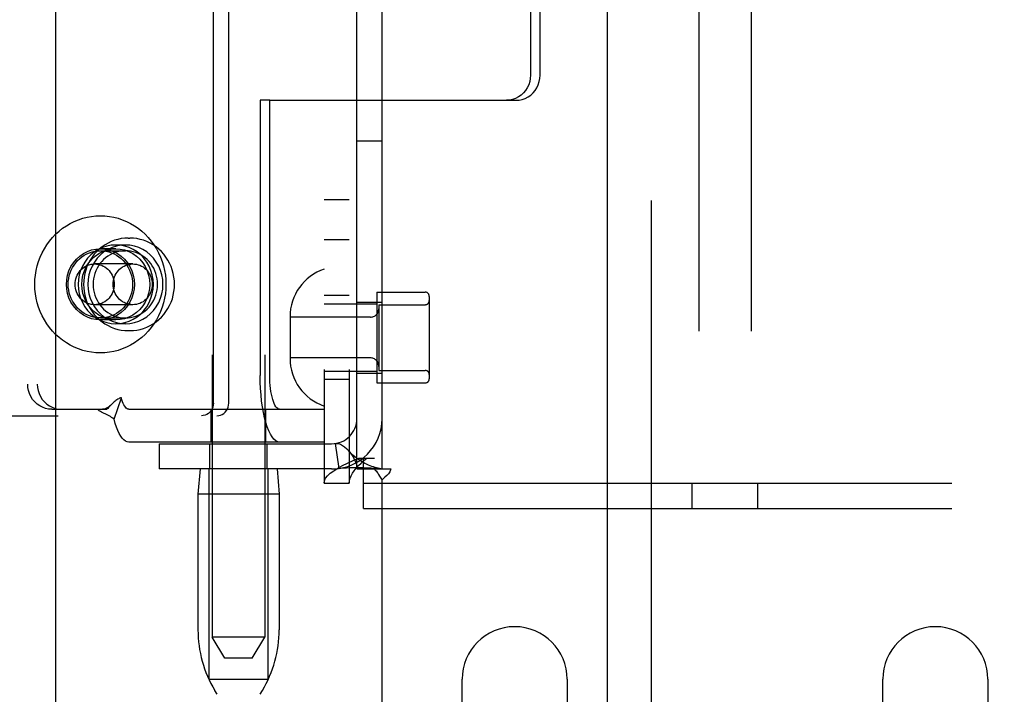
# Model space of a CAD drawing. Header units: inches. Extents: x 0 to 254, y 0 to 165.
# Tile 42 of 78: x 86.22 to 88.56, y 80.96 to 82.57. Entities that reach past the tile are written whole.
import ezdxf

# ---------------------------------------------------------------- set-up
doc = ezdxf.new("R2010")
doc.units = ezdxf.units.IN
doc.header["$LTSCALE"] = 13.988161
doc.header["$MEASUREMENT"] = 0
doc.linetypes.add('HIDDEN', pattern=[0.2, 0.1, -0.1])
for name, color, linetype in [('DEFAULT_2', 8, 'HIDDEN'), ('LEFT_DOOR_ASSEMBLY', 7, 'CONTINUOUS'), ('MASTER_DOOR_ASSEMBLY', 7, 'CONTINUOUS')]:
    doc.layers.add(name, color=color, linetype=linetype)

msp = doc.modelspace()

# ---------------------------------------------------------------- linework, layer by layer
at = {"layer": 'DEFAULT_2', "color": 8, "linetype": 'HIDDEN'}
for p, q in [((87.8306, 86.0225), (87.8306, 80.7725)), ((87.9556, 86.0225), (87.9556, 80.7725)), ((86.6743, 84.5677), (86.6743, 81.0985)), ((86.7993, 84.5677), (86.7993, 81.0985)), ((86.9401, 84.5325), (86.9401, 81.4645)), ((87.0001, 84.5325), (87.0001, 81.4645)), ((87.0181, 81.4985), (87.0181, 84.4985)), ((87.0781, 81.4985), (87.0781, 84.4985)), ((86.6771, 81.655), (86.6771, 84.345)), ((86.7136, 81.655), (86.7136, 84.345)), ((86.2355, 84.3005), (86.2355, 81.7005)), ((86.2583, 84.3005), (86.2583, 81.7005)), ((87.4308, 82.859), (87.4308, 82.435)), ((87.4536, 82.435), (87.4536, 82.859)), ((86.7882, 82.375), (86.7882, 81.7205)), ((86.811, 82.375), (86.7882, 82.375)), ((86.811, 81.7205), (86.811, 82.375)), ((86.811, 82.375), (87.3963, 82.375)), ((87.0181, 82.2785), (87.0781, 82.2785)), ((86.9401, 82.1395), (87.0001, 82.1395)), ((86.4746, 82.0475), (86.4784, 82.0475)), ((86.9401, 82.0445), (87.0001, 82.0445)), ((86.4449, 82.022), (86.4083, 82.022)), ((86.4083, 82.0175), (86.4677, 82.0175)), ((86.4677, 82.031), (86.4449, 82.031)), ((86.4852, 81.986), (86.3946, 81.986)), ((87.0001, 81.911), (86.9401, 81.911)), ((87.0651, 81.919), (87.0651, 81.703)), ((87.0651, 81.919), (87.1801, 81.919)), ((87.1901, 81.909), (87.1901, 81.713)), ((86.4852, 81.889), (86.3946, 81.889)), ((86.9401, 81.891), (87.0651, 81.891)), ((87.0181, 81.8955), (87.0781, 81.8955)), ((87.0701, 81.889), (87.0701, 81.733)), ((87.0701, 81.889), (87.1801, 81.889)), ((86.4083, 81.8575), (86.4677, 81.8575)), ((86.4449, 81.853), (86.4083, 81.853)), ((86.8591, 81.8605), (86.8591, 81.7615)), ((87.0501, 81.8595), (86.8591, 81.8595)), ((86.4677, 81.844), (86.4449, 81.844)), ((86.4746, 81.8275), (86.4784, 81.8275)), ((87.0501, 81.7625), (86.8591, 81.7625)), ((87.0701, 81.733), (87.1801, 81.733)), ((86.9401, 81.731), (87.0651, 81.731)), ((87.0001, 81.711), (86.9401, 81.711)), ((87.0181, 81.7265), (87.0781, 81.7265)), ((87.0651, 81.703), (87.1801, 81.703)), ((86.441, 81.6168), (86.4582, 81.668)), ((86.2928, 81.6405), (86.3156, 81.6405)), ((86.3156, 81.6405), (86.424, 81.6405)), ((86.4351, 81.652), (86.4345, 81.6515)), ((86.4758, 81.6405), (86.9398, 81.6405)), ((86.6718, 81.5625), (86.6718, 81.6405)), ((86.8018, 81.5625), (86.8018, 81.6405)), ((86.9399, 81.6405), (86.9399, 81.5625)), ((84.909, 81.625), (86.6849, 81.625)), ((86.9398, 81.5625), (86.4758, 81.5625)), ((86.5481, 81.5585), (86.5481, 81.4985)), ((86.5481, 81.5585), (86.9581, 81.5585)), ((86.6688, 81.4985), (86.6688, 81.5585)), ((86.8048, 81.4985), (86.8048, 81.5585)), ((86.9759, 81.4999), (86.967, 81.5592)), ((87.023, 81.5245), (87.0601, 81.5245)), ((87.0336, 81.4045), (87.0336, 81.5245)), ((86.9581, 81.4985), (86.5481, 81.4985)), ((86.6453, 81.4985), (86.6403, 81.4385)), ((86.6668, 80.9985), (86.6668, 81.4985)), ((86.8068, 80.9985), (86.8068, 81.4985)), ((86.8283, 81.4985), (86.8333, 81.4385)), ((87.0181, 81.4985), (87.0598, 81.4985)), ((87.0598, 81.4985), (87.0989, 81.4985)), ((86.9401, 81.4645), (87.0001, 81.4645)), ((87.0336, 81.4645), (88.7526, 81.4645)), ((87.0781, 80.6235), (87.0781, 81.4724)), ((87.8151, 81.4045), (87.8151, 81.4645)), ((87.9711, 81.4045), (87.9711, 81.4645)), ((86.8333, 81.4385), (86.6403, 81.4385)), ((86.6403, 81.4385), (86.6403, 81.1161)), ((86.8333, 81.4385), (86.8333, 81.1161)), ((87.0336, 81.4045), (88.7526, 81.4045)), ((86.7993, 81.0985), (86.6743, 81.0985)), ((86.7043, 81.0485), (86.6743, 81.0985)), ((86.7693, 81.0485), (86.7993, 81.0985)), ((86.7693, 81.0485), (86.7043, 81.0485)), ((86.6668, 80.9985), (86.8068, 80.9985)), ((87.2681, 80.7485), (87.2681, 80.9985)), ((87.5181, 80.9985), (87.5181, 80.7485)), ((88.2681, 80.7485), (88.2681, 80.9985)), ((88.5181, 80.9985), (88.5181, 80.7485)), ((86.6857, 80.9628), (86.6802, 80.972)), ((86.7879, 80.9628), (86.7934, 80.972))]:
    msp.add_line(p, q, dxfattribs=at)
for points in [[(87.4308, 82.435), (87.4303, 82.4271), (87.4289, 82.4195), (87.4265, 82.4121), (87.4232, 82.405), (87.419, 82.3985), (87.414, 82.3926), (87.4084, 82.3874), (87.4022, 82.3831), (87.3954, 82.3796), (87.3883, 82.3771), (87.381, 82.3756), (87.3735, 82.375)], [(87.3963, 82.375), (87.4038, 82.3756), (87.4111, 82.3771), (87.4182, 82.3796), (87.425, 82.3831), (87.4312, 82.3874), (87.4368, 82.3926), (87.4418, 82.3985), (87.446, 82.405), (87.4493, 82.4121), (87.4517, 82.4195), (87.4531, 82.4271), (87.4536, 82.435)], [(86.2525, 81.9375), (86.2528, 81.9487), (86.2539, 81.9597), (86.2557, 81.9707), (86.2582, 81.9815), (86.2615, 81.9921), (86.2654, 82.0025), (86.2699, 82.0125), (86.2752, 82.0222), (86.281, 82.0315), (86.2874, 82.0404), (86.2944, 82.0488), (86.302, 82.0567), (86.31, 82.064), (86.3185, 82.0707), (86.3274, 82.0768), (86.3366, 82.0823), (86.3462, 82.087), (86.3561, 82.0911), (86.3663, 82.0945), (86.3766, 82.0971), (86.3871, 82.099), (86.3977, 82.1002), (86.4083, 82.1005), (86.419, 82.1002), (86.4296, 82.099), (86.4401, 82.0971), (86.4504, 82.0945), (86.4605, 82.0911), (86.4704, 82.087), (86.4801, 82.0823), (86.4893, 82.0768), (86.4982, 82.0707), (86.5067, 82.064), (86.5147, 82.0567), (86.5223, 82.0488), (86.5293, 82.0404), (86.5357, 82.0315), (86.5415, 82.0222), (86.5467, 82.0125), (86.5513, 82.0025), (86.5552, 81.9921), (86.5584, 81.9815), (86.561, 81.9707), (86.5628, 81.9597), (86.5639, 81.9487), (86.5642, 81.9375)], [(86.4746, 82.0475), (86.4663, 82.0472), (86.458, 82.0462), (86.4499, 82.0445), (86.4419, 82.0422), (86.4341, 82.0392), (86.4265, 82.0356), (86.4193, 82.0314), (86.4123, 82.0267), (86.4058, 82.0213), (86.3996, 82.0155), (86.3939, 82.0091), (86.3888, 82.0024), (86.3841, 81.9952), (86.38, 81.9876), (86.3765, 81.9798), (86.3736, 81.9716), (86.3713, 81.9633), (86.3697, 81.9548), (86.3687, 81.9462), (86.3683, 81.9375)], [(86.5846, 81.9375), (86.5843, 81.9462), (86.5833, 81.9548), (86.5816, 81.9633), (86.5793, 81.9717), (86.5764, 81.9798), (86.5729, 81.9876), (86.5688, 81.9952), (86.5642, 82.0024), (86.559, 82.0092), (86.5533, 82.0155), (86.5472, 82.0213), (86.5406, 82.0267), (86.5337, 82.0314), (86.5264, 82.0356), (86.5189, 82.0392), (86.5111, 82.0422), (86.5031, 82.0445), (86.4949, 82.0462), (86.4867, 82.0472), (86.4784, 82.0475)], [(86.4083, 81.853), (86.3977, 81.8538), (86.3874, 81.8559), (86.3774, 81.8595), (86.3679, 81.8644), (86.3592, 81.8705), (86.3512, 81.8778), (86.3442, 81.8861), (86.3384, 81.8953), (86.3337, 81.9052), (86.3303, 81.9157), (86.3282, 81.9265), (86.3275, 81.9375), (86.3282, 81.9486), (86.3303, 81.9594), (86.3337, 81.9699), (86.3384, 81.9798), (86.3442, 81.989), (86.3512, 81.9973), (86.3592, 82.0046), (86.3679, 82.0107), (86.3774, 82.0156), (86.3874, 82.0192), (86.3977, 82.0213), (86.4083, 82.022)], [(86.3318, 81.9375), (86.3321, 81.9445), (86.333, 81.9514), (86.3345, 81.9582), (86.3365, 81.9649), (86.339, 81.9713), (86.3421, 81.9775), (86.3457, 81.9834), (86.3497, 81.989), (86.3543, 81.9941), (86.3592, 81.9988), (86.3645, 82.0031), (86.3701, 82.0068), (86.376, 82.01), (86.3822, 82.0127), (86.3885, 82.0148), (86.3951, 82.0163), (86.4017, 82.0172), (86.4083, 82.0175)], [(86.4449, 82.031), (86.434, 82.0303), (86.4235, 82.0283), (86.4132, 82.0249), (86.4033, 82.0203), (86.3941, 82.0145), (86.3856, 82.0075), (86.378, 81.9995), (86.3713, 81.9906), (86.3657, 81.981), (86.3613, 81.9707), (86.3581, 81.9599), (86.3561, 81.9488), (86.3555, 81.9375), (86.3561, 81.9263), (86.3581, 81.9152), (86.3613, 81.9044), (86.3657, 81.8941), (86.3713, 81.8844), (86.378, 81.8755), (86.3856, 81.8675), (86.3941, 81.8606), (86.4033, 81.8547), (86.4132, 81.8501), (86.4235, 81.8467), (86.434, 81.8447), (86.4449, 81.844)], [(86.4449, 81.853), (86.4343, 81.8538), (86.424, 81.8559), (86.414, 81.8595), (86.4045, 81.8644), (86.3957, 81.8705), (86.3878, 81.8778), (86.3808, 81.8861), (86.3749, 81.8953), (86.3702, 81.9052), (86.3668, 81.9157), (86.3648, 81.9265), (86.3641, 81.9375), (86.3648, 81.9486), (86.3668, 81.9594), (86.3702, 81.9699), (86.3749, 81.9798), (86.3808, 81.989), (86.3878, 81.9973), (86.3957, 82.0046), (86.4045, 82.0107), (86.414, 82.0156), (86.424, 82.0192), (86.4343, 82.0213), (86.4449, 82.022)], [(86.4677, 82.031), (86.4568, 82.0303), (86.4463, 82.0283), (86.436, 82.0249), (86.4261, 82.0203), (86.4169, 82.0145), (86.4084, 82.0075), (86.4008, 81.9995), (86.3941, 81.9906), (86.3885, 81.981), (86.3841, 81.9707), (86.3809, 81.9599), (86.3789, 81.9488), (86.3783, 81.9375), (86.3789, 81.9263), (86.3809, 81.9152), (86.3841, 81.9044), (86.3885, 81.8941), (86.3941, 81.8844), (86.4008, 81.8755), (86.4084, 81.8675), (86.4169, 81.8606), (86.4261, 81.8547), (86.436, 81.8501), (86.4463, 81.8467), (86.4568, 81.8447), (86.4677, 81.844)], [(86.4677, 82.0175), (86.4614, 82.0173), (86.4551, 82.0164), (86.4489, 82.0151), (86.4429, 82.0132), (86.437, 82.0108), (86.4313, 82.0079), (86.4259, 82.0045), (86.4207, 82.0007), (86.4159, 81.9964), (86.4114, 81.9917), (86.4073, 81.9867), (86.4037, 81.9813), (86.4004, 81.9756), (86.3976, 81.9697), (86.3953, 81.9635), (86.3935, 81.9572), (86.3922, 81.9507), (86.3915, 81.9442), (86.3912, 81.9375)], [(86.4083, 82.022), (86.419, 82.0213), (86.4293, 82.0192), (86.4393, 82.0156), (86.4488, 82.0107), (86.4575, 82.0046), (86.4655, 81.9973), (86.4724, 81.989), (86.4783, 81.9798), (86.483, 81.9699), (86.4864, 81.9594), (86.4885, 81.9486), (86.4892, 81.9375), (86.4885, 81.9265), (86.4864, 81.9157), (86.483, 81.9052), (86.4783, 81.8953), (86.4724, 81.8861), (86.4655, 81.8778), (86.4575, 81.8705), (86.4488, 81.8644), (86.4393, 81.8595), (86.4293, 81.8559), (86.419, 81.8538), (86.4083, 81.853)], [(86.4083, 82.0175), (86.415, 82.0172), (86.4216, 82.0163), (86.4281, 82.0148), (86.4345, 82.0127), (86.4407, 82.01), (86.4466, 82.0068), (86.4522, 82.0031), (86.4575, 81.9988), (86.4624, 81.9941), (86.467, 81.989), (86.471, 81.9834), (86.4746, 81.9775), (86.4777, 81.9713), (86.4802, 81.9649), (86.4822, 81.9582), (86.4837, 81.9514), (86.4846, 81.9445), (86.4849, 81.9375)], [(86.4449, 81.844), (86.4557, 81.8447), (86.4663, 81.8467), (86.4766, 81.8501), (86.4864, 81.8547), (86.4957, 81.8606), (86.5042, 81.8675), (86.5118, 81.8755), (86.5185, 81.8844), (86.5241, 81.8941), (86.5285, 81.9044), (86.5317, 81.9152), (86.5337, 81.9263), (86.5343, 81.9375), (86.5337, 81.9488), (86.5317, 81.9599), (86.5285, 81.9707), (86.5241, 81.981), (86.5185, 81.9906), (86.5118, 81.9995), (86.5042, 82.0075), (86.4957, 82.0145), (86.4864, 82.0203), (86.4766, 82.0249), (86.4663, 82.0283), (86.4557, 82.0303), (86.4449, 82.031)], [(86.4449, 82.022), (86.4555, 82.0213), (86.4658, 82.0192), (86.4758, 82.0156), (86.4853, 82.0107), (86.4941, 82.0046), (86.502, 81.9973), (86.509, 81.989), (86.5149, 81.9798), (86.5195, 81.9699), (86.5229, 81.9594), (86.525, 81.9486), (86.5257, 81.9375), (86.525, 81.9265), (86.5229, 81.9157), (86.5195, 81.9052), (86.5149, 81.8953), (86.509, 81.8861), (86.502, 81.8778), (86.4941, 81.8705), (86.4853, 81.8644), (86.4758, 81.8595), (86.4658, 81.8559), (86.4555, 81.8538), (86.4449, 81.853)], [(86.4677, 81.844), (86.4786, 81.8447), (86.4891, 81.8467), (86.4994, 81.8501), (86.5093, 81.8547), (86.5185, 81.8606), (86.527, 81.8675), (86.5346, 81.8755), (86.5413, 81.8844), (86.5469, 81.8941), (86.5513, 81.9044), (86.5545, 81.9152), (86.5565, 81.9263), (86.5571, 81.9375), (86.5565, 81.9488), (86.5545, 81.9599), (86.5513, 81.9707), (86.5469, 81.981), (86.5413, 81.9906), (86.5346, 81.9995), (86.527, 82.0075), (86.5185, 82.0145), (86.5093, 82.0203), (86.4994, 82.0249), (86.4891, 82.0283), (86.4786, 82.0303), (86.4677, 82.031)], [(86.5442, 81.9375), (86.5439, 81.9442), (86.5432, 81.9507), (86.5419, 81.9572), (86.5401, 81.9635), (86.5378, 81.9697), (86.535, 81.9756), (86.5317, 81.9813), (86.5281, 81.9867), (86.524, 81.9917), (86.5195, 81.9964), (86.5147, 82.0007), (86.5095, 82.0045), (86.5041, 82.0079), (86.4984, 82.0108), (86.4925, 82.0132), (86.4865, 82.0151), (86.4803, 82.0164), (86.474, 82.0173), (86.4677, 82.0175)], [(86.3482, 81.9375), (86.3484, 81.942), (86.349, 81.9464), (86.35, 81.9508), (86.3514, 81.9551), (86.3531, 81.9591), (86.3552, 81.9631), (86.3576, 81.9668), (86.3603, 81.9702), (86.3634, 81.9734), (86.3667, 81.9762), (86.3702, 81.9788), (86.3739, 81.9809), (86.3779, 81.9828), (86.3819, 81.9842), (86.3861, 81.9852), (86.3903, 81.9858), (86.3946, 81.986)], [(86.3946, 81.986), (86.3989, 81.9858), (86.4031, 81.9852), (86.4073, 81.9842), (86.4114, 81.9828), (86.4153, 81.9809), (86.419, 81.9788), (86.4226, 81.9762), (86.4259, 81.9734), (86.4289, 81.9702), (86.4316, 81.9668), (86.434, 81.9631), (86.4361, 81.9591), (86.4379, 81.9551), (86.4392, 81.9508), (86.4402, 81.9464), (86.4408, 81.942), (86.441, 81.9375)], [(86.4389, 81.9375), (86.4391, 81.942), (86.4396, 81.9464), (86.4406, 81.9508), (86.442, 81.9551), (86.4437, 81.9591), (86.4458, 81.9631), (86.4482, 81.9668), (86.451, 81.9702), (86.454, 81.9734), (86.4573, 81.9762), (86.4608, 81.9788), (86.4646, 81.9809), (86.4685, 81.9828), (86.4725, 81.9842), (86.4767, 81.9852), (86.481, 81.9858), (86.4852, 81.986)], [(86.4852, 81.986), (86.4895, 81.9858), (86.4938, 81.9852), (86.4979, 81.9842), (86.502, 81.9828), (86.5059, 81.9809), (86.5097, 81.9788), (86.5132, 81.9762), (86.5165, 81.9734), (86.5195, 81.9702), (86.5223, 81.9668), (86.5247, 81.9631), (86.5268, 81.9591), (86.5285, 81.9551), (86.5298, 81.9508), (86.5308, 81.9464), (86.5314, 81.942), (86.5316, 81.9375)], [(86.5642, 81.9375), (86.5639, 81.9264), (86.5628, 81.9153), (86.561, 81.9044), (86.5584, 81.8936), (86.5552, 81.8829), (86.5513, 81.8726), (86.5467, 81.8625), (86.5415, 81.8528), (86.5357, 81.8435), (86.5293, 81.8347), (86.5223, 81.8263), (86.5147, 81.8184), (86.5067, 81.8111), (86.4982, 81.8044), (86.4893, 81.7983), (86.4801, 81.7928), (86.4704, 81.788), (86.4605, 81.7839), (86.4504, 81.7806), (86.4401, 81.7779), (86.4296, 81.7761), (86.419, 81.7749), (86.4083, 81.7745), (86.3977, 81.7749), (86.3871, 81.7761), (86.3766, 81.7779), (86.3663, 81.7806), (86.3561, 81.7839), (86.3462, 81.788), (86.3366, 81.7928), (86.3274, 81.7983), (86.3185, 81.8044), (86.31, 81.8111), (86.302, 81.8184), (86.2944, 81.8263), (86.2874, 81.8347), (86.281, 81.8435), (86.2752, 81.8528), (86.2699, 81.8625), (86.2654, 81.8726), (86.2615, 81.8829), (86.2582, 81.8936), (86.2557, 81.9044), (86.2539, 81.9153), (86.2528, 81.9264), (86.2525, 81.9375)], [(86.4083, 81.8575), (86.4017, 81.8578), (86.3951, 81.8587), (86.3885, 81.8603), (86.3822, 81.8624), (86.376, 81.865), (86.3701, 81.8682), (86.3645, 81.872), (86.3592, 81.8762), (86.3543, 81.881), (86.3497, 81.8861), (86.3457, 81.8916), (86.3421, 81.8975), (86.339, 81.9037), (86.3365, 81.9102), (86.3345, 81.9168), (86.333, 81.9236), (86.3321, 81.9305), (86.3318, 81.9375)], [(86.3946, 81.889), (86.3903, 81.8892), (86.3861, 81.8899), (86.3819, 81.8909), (86.3779, 81.8923), (86.3739, 81.8941), (86.3702, 81.8963), (86.3667, 81.8988), (86.3634, 81.9017), (86.3603, 81.9049), (86.3576, 81.9083), (86.3552, 81.912), (86.3531, 81.9159), (86.3514, 81.92), (86.35, 81.9243), (86.349, 81.9286), (86.3484, 81.933), (86.3482, 81.9375)], [(86.3683, 81.9375), (86.3687, 81.9289), (86.3697, 81.9202), (86.3713, 81.9117), (86.3736, 81.9034), (86.3765, 81.8953), (86.38, 81.8874), (86.3841, 81.8799), (86.3888, 81.8727), (86.3939, 81.8659), (86.3996, 81.8596), (86.4058, 81.8537), (86.4123, 81.8484), (86.4192, 81.8436), (86.4265, 81.8394), (86.4341, 81.8358), (86.4419, 81.8329), (86.4499, 81.8305), (86.458, 81.8289), (86.4663, 81.8279), (86.4746, 81.8275)], [(86.3912, 81.9375), (86.3915, 81.9309), (86.3922, 81.9244), (86.3935, 81.9179), (86.3953, 81.9116), (86.3976, 81.9054), (86.4004, 81.8995), (86.4037, 81.8938), (86.4073, 81.8884), (86.4114, 81.8833), (86.4159, 81.8787), (86.4207, 81.8744), (86.4259, 81.8706), (86.4313, 81.8672), (86.437, 81.8643), (86.4429, 81.8619), (86.4489, 81.86), (86.4551, 81.8586), (86.4614, 81.8578), (86.4677, 81.8575)], [(86.441, 81.9375), (86.4408, 81.933), (86.4402, 81.9286), (86.4392, 81.9243), (86.4379, 81.92), (86.4361, 81.9159), (86.434, 81.912), (86.4316, 81.9083), (86.4289, 81.9049), (86.4259, 81.9017), (86.4226, 81.8988), (86.419, 81.8963), (86.4153, 81.8941), (86.4114, 81.8923), (86.4073, 81.8909), (86.4031, 81.8899), (86.3989, 81.8892), (86.3946, 81.889)], [(86.4849, 81.9375), (86.4846, 81.9305), (86.4837, 81.9236), (86.4822, 81.9168), (86.4802, 81.9102), (86.4777, 81.9037), (86.4746, 81.8975), (86.471, 81.8916), (86.467, 81.8861), (86.4624, 81.881), (86.4575, 81.8762), (86.4522, 81.872), (86.4466, 81.8682), (86.4407, 81.865), (86.4345, 81.8624), (86.4281, 81.8603), (86.4216, 81.8587), (86.415, 81.8578), (86.4083, 81.8575)], [(86.4852, 81.889), (86.481, 81.8892), (86.4767, 81.8899), (86.4725, 81.8909), (86.4685, 81.8923), (86.4646, 81.8941), (86.4608, 81.8963), (86.4573, 81.8988), (86.454, 81.9017), (86.451, 81.9049), (86.4482, 81.9083), (86.4458, 81.912), (86.4437, 81.9159), (86.442, 81.92), (86.4406, 81.9243), (86.4396, 81.9286), (86.4391, 81.933), (86.4389, 81.9375)], [(86.4677, 81.8575), (86.474, 81.8578), (86.4803, 81.8586), (86.4865, 81.86), (86.4925, 81.8619), (86.4984, 81.8643), (86.5041, 81.8672), (86.5095, 81.8706), (86.5147, 81.8744), (86.5195, 81.8787), (86.524, 81.8833), (86.5281, 81.8884), (86.5317, 81.8938), (86.535, 81.8995), (86.5378, 81.9054), (86.5401, 81.9116), (86.5419, 81.9179), (86.5432, 81.9244), (86.5439, 81.9309), (86.5442, 81.9375)], [(86.4784, 81.8275), (86.4867, 81.8279), (86.4949, 81.8289), (86.5031, 81.8305), (86.511, 81.8329), (86.5189, 81.8358), (86.5264, 81.8394), (86.5337, 81.8436), (86.5406, 81.8484), (86.5472, 81.8537), (86.5533, 81.8596), (86.559, 81.8659), (86.5642, 81.8727), (86.5688, 81.8799), (86.5729, 81.8874), (86.5765, 81.8953), (86.5794, 81.9034), (86.5816, 81.9118), (86.5833, 81.9203), (86.5843, 81.9289), (86.5846, 81.9375)], [(86.5316, 81.9375), (86.5314, 81.933), (86.5308, 81.9286), (86.5298, 81.9243), (86.5285, 81.92), (86.5268, 81.9159), (86.5247, 81.912), (86.5223, 81.9083), (86.5195, 81.9049), (86.5165, 81.9017), (86.5132, 81.8988), (86.5097, 81.8963), (86.5059, 81.8941), (86.502, 81.8923), (86.4979, 81.8909), (86.4938, 81.8899), (86.4895, 81.8892), (86.4852, 81.889)], [(86.8344, 81.5625), (86.8299, 81.5633), (86.8254, 81.5656), (86.821, 81.5693), (86.8167, 81.5746), (86.8126, 81.5812), (86.8087, 81.5892), (86.8051, 81.5984), (86.8017, 81.6088), (86.7987, 81.6203), (86.796, 81.6328), (86.7937, 81.6461), (86.7917, 81.6601), (86.7902, 81.6747), (86.7891, 81.6897), (86.7884, 81.705), (86.7882, 81.7205)], [(86.8344, 81.6405), (86.8321, 81.6409), (86.8298, 81.6421), (86.8276, 81.644), (86.8255, 81.6466), (86.8234, 81.65), (86.8214, 81.654), (86.8196, 81.6587), (86.8179, 81.664), (86.8163, 81.6698), (86.815, 81.6761), (86.8138, 81.6828), (86.8128, 81.6899), (86.812, 81.6973), (86.8115, 81.7049), (86.8111, 81.7127), (86.811, 81.7205)], [(86.2928, 81.6405), (86.2853, 81.6411), (86.278, 81.6426), (86.2709, 81.6451), (86.2642, 81.6486), (86.2579, 81.6529), (86.2523, 81.6581), (86.2473, 81.664), (86.2431, 81.6705), (86.2398, 81.6776), (86.2374, 81.685), (86.236, 81.6926), (86.2355, 81.7005)], [(86.2583, 81.7005), (86.2588, 81.6926), (86.2602, 81.685), (86.2626, 81.6776), (86.266, 81.6705), (86.2701, 81.664), (86.2751, 81.6581), (86.2807, 81.6529), (86.287, 81.6486), (86.2937, 81.6451), (86.3008, 81.6426), (86.3081, 81.6411), (86.3156, 81.6405)], [(86.4582, 81.668), (86.456, 81.6674), (86.4539, 81.6667), (86.4518, 81.6657), (86.4497, 81.6645), (86.4475, 81.6631), (86.4452, 81.6614), (86.4431, 81.6597), (86.4411, 81.6579), (86.4389, 81.6559), (86.4367, 81.6537), (86.4351, 81.652)], [(86.4758, 81.6405), (86.4738, 81.6408), (86.4718, 81.6417), (86.4699, 81.6431), (86.4679, 81.6452), (86.4661, 81.6477), (86.4643, 81.6508), (86.4626, 81.6544), (86.461, 81.6585), (86.4595, 81.663), (86.4582, 81.668)], [(86.441, 81.6168), (86.438, 81.6192), (86.435, 81.6213), (86.432, 81.6233), (86.4289, 81.625), (86.4259, 81.6265), (86.4229, 81.6279), (86.42, 81.6293), (86.4172, 81.6306), (86.4143, 81.6321), (86.4113, 81.6336), (86.4085, 81.6353), (86.4058, 81.6371), (86.4033, 81.6388), (86.4012, 81.6405)], [(86.4351, 81.652), (86.4325, 81.6495), (86.4302, 81.6475), (86.4278, 81.6457), (86.4254, 81.6441), (86.4229, 81.6428), (86.4204, 81.6418), (86.4177, 81.641), (86.4149, 81.6406), (86.4132, 81.6405)], [(86.4345, 81.6515), (86.4279, 81.6445), (86.4259, 81.6424), (86.424, 81.6405)], [(86.6771, 81.655), (86.6767, 81.6503), (86.6757, 81.6458), (86.6739, 81.6414), (86.6716, 81.6374), (86.6687, 81.6338), (86.6652, 81.6308), (86.6614, 81.6283), (86.6572, 81.6265), (86.6529, 81.6254), (86.6484, 81.625)], [(86.6849, 81.625), (86.6895, 81.6254), (86.6938, 81.6265), (86.6979, 81.6283), (86.7018, 81.6308), (86.7052, 81.6338), (86.7081, 81.6374), (86.7105, 81.6414), (86.7122, 81.6458), (86.7132, 81.6503), (86.7136, 81.655)], [(86.4758, 81.5625), (86.4718, 81.5631), (86.4679, 81.5648), (86.4641, 81.5677), (86.4603, 81.5717), (86.4566, 81.5767), (86.4531, 81.5828), (86.4498, 81.59), (86.4466, 81.598), (86.4437, 81.6069), (86.441, 81.6168)], [(86.967, 81.5592), (86.9705, 81.5594), (86.9745, 81.5588), (86.9791, 81.5572), (86.984, 81.5546), (86.989, 81.5511), (86.9939, 81.5467), (86.998, 81.5425)], [(86.9401, 81.4645), (86.941, 81.4705), (86.9438, 81.4765), (86.9485, 81.4825), (86.9549, 81.4885), (86.963, 81.4945), (86.9726, 81.5005), (86.9836, 81.5065), (86.9958, 81.5125), (87.009, 81.5185), (87.023, 81.5245)], [(87.0751, 81.4992), (87.072, 81.4997), (87.0686, 81.5004), (87.065, 81.5012), (87.0612, 81.5022), (87.0574, 81.5034), (87.0535, 81.5047), (87.0494, 81.5062), (87.0454, 81.5079), (87.0413, 81.5098), (87.0371, 81.5119), (87.033, 81.5141), (87.0289, 81.5165), (87.0248, 81.5191), (87.0207, 81.522), (87.0167, 81.525), (87.0126, 81.5282), (87.0086, 81.5317), (87.0047, 81.5355), (87.0007, 81.5395), (86.998, 81.5425)], [(86.998, 81.5425), (86.9986, 81.5418), (87.0029, 81.5364), (87.007, 81.5304), (87.0107, 81.5241), (87.0138, 81.5173), (87.0162, 81.5107), (87.0176, 81.5044), (87.0181, 81.4985)], [(87.0001, 81.4645), (87.0005, 81.4705), (87.0019, 81.4765), (87.0043, 81.4825), (87.0075, 81.4885), (87.0115, 81.4945), (87.0163, 81.5005), (87.0218, 81.5065), (87.0279, 81.5125), (87.0345, 81.5185), (87.0415, 81.5245)], [(86.9759, 81.4999), (86.9844, 81.5009), (86.9933, 81.5015), (87.0023, 81.5019), (87.0111, 81.502), (87.0193, 81.502), (87.0269, 81.5019), (87.0339, 81.5018), (87.0404, 81.5015), (87.0465, 81.5013), (87.0523, 81.501), (87.0578, 81.5007), (87.0628, 81.5003), (87.0673, 81.5), (87.0711, 81.4996), (87.0741, 81.4993), (87.0756, 81.4991)], [(87.0598, 81.4985), (87.0619, 81.4961), (87.0638, 81.4939), (87.0655, 81.4918), (87.0669, 81.4897), (87.0683, 81.4877), (87.0695, 81.4857)], [(87.0751, 81.4992), (87.0763, 81.499), (87.0776, 81.4987), (87.0781, 81.4985)], [(87.0989, 81.4985), (87.0983, 81.4962), (87.0975, 81.4938), (87.0962, 81.4914), (87.0946, 81.4891), (87.0929, 81.487), (87.091, 81.485), (87.089, 81.4831)], [(87.0695, 81.4857), (87.072, 81.4816), (87.0734, 81.4793), (87.075, 81.4769), (87.0765, 81.4746), (87.0781, 81.4724)], [(87.089, 81.4831), (87.0845, 81.4791), (87.0822, 81.4769), (87.0801, 81.4747), (87.0781, 81.4724)]]:
    msp.add_lwpolyline(points, dxfattribs=at)
for centre, radius, start, end in [((86.9791, 81.8605), 0.12, 108.9656, 180), ((87.1801, 81.909), 0.01, 0, 90), ((87.1801, 81.899), 0.01, 270, 360), ((87.0501, 81.8795), 0.02, 270, 360), ((86.9791, 81.7615), 0.12, 180, 251.0344), ((87.0501, 81.7425), 0.02, 0, 90), ((87.1801, 81.723), 0.01, 0, 90), ((87.1801, 81.713), 0.01, 270, 360), ((86.9581, 81.6185), 0.12, 270, 360), ((86.9581, 81.6185), 0.06, 270, 360), ((87.3931, 80.9985), 0.125, 0, 180), ((88.3931, 80.9985), 0.125, 0, 180), ((86.9203, 81.1161), 0.28, 180, 210.9637), ((86.5533, 81.1161), 0.28, 329.0363, 360)]:
    msp.add_arc(centre, radius, start, end, dxfattribs=at)
at = {"layer": 'LEFT_DOOR_ASSEMBLY', "color": 3, "linetype": 'Continuous'}
msp.add_line((86.3016, 121.3895), (86.3016, 44.8575), dxfattribs=at)
at = {"layer": 'MASTER_DOOR_ASSEMBLY', "color": 8, "linetype": 'HIDDEN'}
msp.add_line((87.7181, 72.3452), (87.7181, 93.9019), dxfattribs=at)
at = {"layer": 'MASTER_DOOR_ASSEMBLY', "color": 3, "linetype": 'Continuous'}
msp.add_line((87.6141, 72.5002), (87.6141, 93.7469), dxfattribs=at)

doc.saveas('drawing.dxf')
